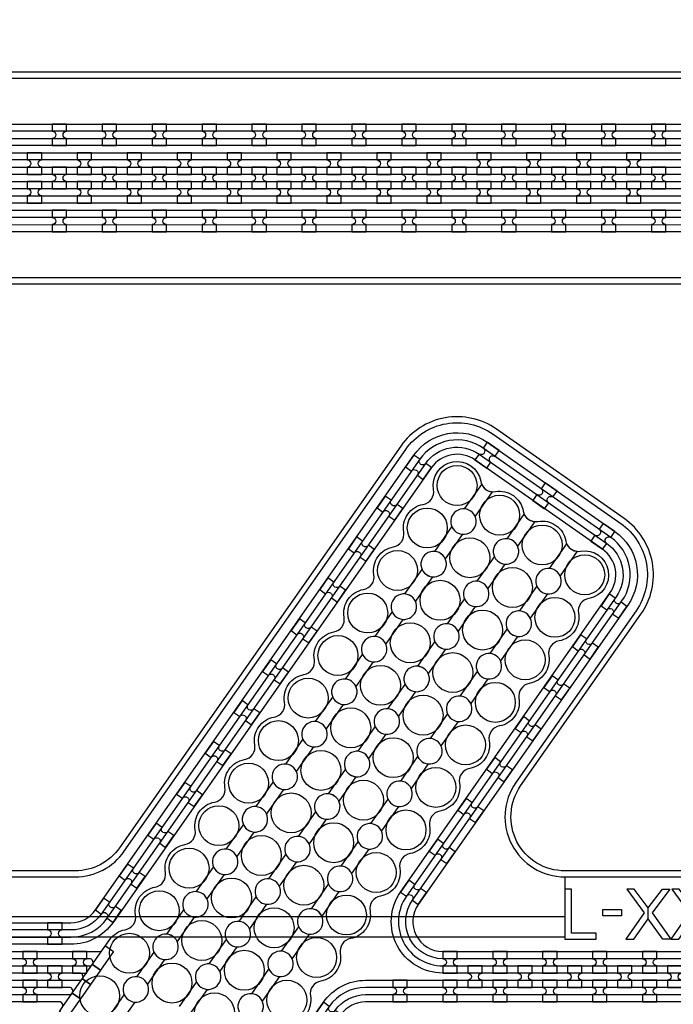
# Model space of a CAD drawing. Extents: x -63500 to 63500, y -63500 to 63500.
# Tile 10 of 256: x -37387 to -34115, y -5268 to -338. Entities that reach past the tile are written whole.
import ezdxf

# ---------------------------------------------------------------- set-up
doc = ezdxf.new("R2010")
doc.units = 13
doc.header["$MEASUREMENT"] = 0
for name, color, linetype in [('1_Metal', 2, 'Continuous'), ('2_Electrodes', 5, 'Continuous'), ('3_Outline', 4, 'Continuous')]:
    doc.layers.add(name, color=color, linetype=linetype)

msp = doc.modelspace()

# ---------------------------------------------------------------- linework, layer by layer
for p, q in [((-34658, -4630), (-34658, -4830)), ((-34658, -4830), (-42208.6, -4830)), ((-34658, -4830), (-34658, -4930)), ((-42679.6, -4930), (-34658, -4930))]:
    msp.add_line(p, q)
for points in [[(-34347.6, -4692), (-34260.3, -4811), (-34352.9, -4942), (-34313.3, -4942), (-34240.2, -4839.6), (-34240.2, -4786), (-34310.9, -4692), (-34347.6, -4692)], [(-34132.9, -4692), (-34220.1, -4811), (-34127.5, -4942), (-34167.2, -4942), (-34240.2, -4839.6), (-34240.2, -4786), (-34169.5, -4692), (-34132.9, -4692)], [(-34122.2, -4692), (-34035, -4811), (-34127.5, -4942), (-34087.9, -4942), (-34014.9, -4839.6), (-34014.9, -4786), (-34085.6, -4692), (-34122.2, -4692)]]:
    msp.add_lwpolyline(points, close=True)
for radius in [50000, 47500, 45000]:
    msp.add_circle((0, 0), radius)
at = {"layer": '1_Metal'}
for points in [[(-50000, 0, 1), (50000, 0), (51000, 0, -1), (-51000, 0)], [(-37152.4, -860), (-37224.4, -860), (-37224.4, -896, -0.414214), (-37206.4, -914), (-37206.4, -914, -0.414214), (-37224.4, -932), (-37224.4, -968), (-37152.4, -968), (-37152.4, -932, -0.414214), (-37170.4, -914), (-37170.4, -914, -0.414214), (-37152.4, -896)], [(-36902.4, -860), (-36974.4, -860), (-36974.4, -896, -0.414214), (-36956.4, -914), (-36956.4, -914, -0.414214), (-36974.4, -932), (-36974.4, -968), (-36902.4, -968), (-36902.4, -932, -0.414214), (-36920.4, -914), (-36920.4, -914, -0.414214), (-36902.4, -896)], [(-36652.4, -860), (-36724.4, -860), (-36724.4, -896, -0.414214), (-36706.4, -914), (-36706.4, -914, -0.414214), (-36724.4, -932), (-36724.4, -968), (-36652.4, -968), (-36652.4, -932, -0.414214), (-36670.4, -914), (-36670.4, -914, -0.414214), (-36652.4, -896)], [(-36402.4, -860), (-36474.4, -860), (-36474.4, -896, -0.414214), (-36456.4, -914), (-36456.4, -914, -0.414214), (-36474.4, -932), (-36474.4, -968), (-36402.4, -968), (-36402.4, -932, -0.414214), (-36420.4, -914), (-36420.4, -914, -0.414214), (-36402.4, -896)], [(-36152.4, -860), (-36224.4, -860), (-36224.4, -896, -0.414214), (-36206.4, -914), (-36206.4, -914, -0.414214), (-36224.4, -932), (-36224.4, -968), (-36152.4, -968), (-36152.4, -932, -0.414214), (-36170.4, -914), (-36170.4, -914, -0.414214), (-36152.4, -896)], [(-35902.4, -860), (-35974.4, -860), (-35974.4, -896, -0.414214), (-35956.4, -914), (-35956.4, -914, -0.414214), (-35974.4, -932), (-35974.4, -968), (-35902.4, -968), (-35902.4, -932, -0.414214), (-35920.4, -914), (-35920.4, -914, -0.414214), (-35902.4, -896)], [(-35652.4, -860), (-35724.4, -860), (-35724.4, -896, -0.414214), (-35706.4, -914), (-35706.4, -914, -0.414214), (-35724.4, -932), (-35724.4, -968), (-35652.4, -968), (-35652.4, -932, -0.414214), (-35670.4, -914), (-35670.4, -914, -0.414214), (-35652.4, -896)], [(-35402.4, -860), (-35474.4, -860), (-35474.4, -896, -0.414214), (-35456.4, -914), (-35456.4, -914, -0.414214), (-35474.4, -932), (-35474.4, -968), (-35402.4, -968), (-35402.4, -932, -0.414214), (-35420.4, -914), (-35420.4, -914, -0.414214), (-35402.4, -896)], [(-35152.4, -860), (-35224.4, -860), (-35224.4, -896, -0.414214), (-35206.4, -914), (-35206.4, -914, -0.414214), (-35224.4, -932), (-35224.4, -968), (-35152.4, -968), (-35152.4, -932, -0.414214), (-35170.4, -914), (-35170.4, -914, -0.414214), (-35152.4, -896)], [(-34902.4, -860), (-34974.4, -860), (-34974.4, -896, -0.414214), (-34956.4, -914), (-34956.4, -914, -0.414214), (-34974.4, -932), (-34974.4, -968), (-34902.4, -968), (-34902.4, -932, -0.414214), (-34920.4, -914), (-34920.4, -914, -0.414214), (-34902.4, -896)], [(-34652.4, -860), (-34724.4, -860), (-34724.4, -896, -0.414214), (-34706.4, -914), (-34706.4, -914, -0.414214), (-34724.4, -932), (-34724.4, -968), (-34652.4, -968), (-34652.4, -932, -0.414214), (-34670.4, -914), (-34670.4, -914, -0.414214), (-34652.4, -896)], [(-34402.4, -860), (-34474.4, -860), (-34474.4, -896, -0.414214), (-34456.4, -914), (-34456.4, -914, -0.414214), (-34474.4, -932), (-34474.4, -968), (-34402.4, -968), (-34402.4, -932, -0.414214), (-34420.4, -914), (-34420.4, -914, -0.414214), (-34402.4, -896)], [(-34152.4, -860), (-34224.4, -860), (-34224.4, -896, -0.414214), (-34206.4, -914), (-34206.4, -914, -0.414214), (-34224.4, -932), (-34224.4, -968), (-34152.4, -968), (-34152.4, -932, -0.414214), (-34170.4, -914), (-34170.4, -914, -0.414214), (-34152.4, -896)], [(-7776, -1040), (-8177.9, -1040), (-38372.4, -1040, 0.414214), (-40212.4, -2880), (-40212.4, -3380, 0.414214), (-38372.4, -5220), (-37139.4, -5220, 0.244698), (-37124.7, -5212.3), (-37083.3, -5241.2), (-37147.9, -5333.5), (-37188.9, -5304.8), (-37174.5, -5284.3, 0.606815), (-37189.3, -5256), (-38372.5, -5256, -0.414214), (-40248.5, -3380), (-40248.5, -2880, -0.414214), (-38372.5, -1004), (-8177.9, -1004), (-7776, -1004)], [(-37349.4, -1112), (-37277.4, -1112), (-37277.4, -1076, -0.414214), (-37295.4, -1058), (-37295.4, -1058, -0.414214), (-37277.4, -1040), (-37277.4, -1004), (-37349.4, -1004), (-37349.4, -1040, -0.414214), (-37331.4, -1058), (-37331.4, -1058, -0.414214), (-37349.4, -1076), (-37349.4, -1112)], [(-37099.4, -1112), (-37027.4, -1112), (-37027.4, -1076, -0.414214), (-37045.4, -1058), (-37045.4, -1058, -0.414214), (-37027.4, -1040), (-37027.4, -1004), (-37099.4, -1004), (-37099.4, -1040, -0.414214), (-37081.4, -1058), (-37081.4, -1058, -0.414214), (-37099.4, -1076), (-37099.4, -1112)], [(-36849.4, -1112), (-36777.4, -1112), (-36777.4, -1076, -0.414214), (-36795.4, -1058), (-36795.4, -1058, -0.414214), (-36777.4, -1040), (-36777.4, -1004), (-36849.4, -1004), (-36849.4, -1040, -0.414214), (-36831.4, -1058), (-36831.4, -1058, -0.414214), (-36849.4, -1076), (-36849.4, -1112)], [(-36599.4, -1112), (-36527.4, -1112), (-36527.4, -1076, -0.414214), (-36545.4, -1058), (-36545.4, -1058, -0.414214), (-36527.4, -1040), (-36527.4, -1004), (-36599.4, -1004), (-36599.4, -1040, -0.414214), (-36581.4, -1058), (-36581.4, -1058, -0.414214), (-36599.4, -1076), (-36599.4, -1112)], [(-36349.4, -1112), (-36277.4, -1112), (-36277.4, -1076, -0.414214), (-36295.4, -1058), (-36295.4, -1058, -0.414214), (-36277.4, -1040), (-36277.4, -1004), (-36349.4, -1004), (-36349.4, -1040, -0.414214), (-36331.4, -1058), (-36331.4, -1058, -0.414214), (-36349.4, -1076), (-36349.4, -1112)], [(-36099.4, -1112), (-36027.4, -1112), (-36027.4, -1076, -0.414214), (-36045.4, -1058), (-36045.4, -1058, -0.414214), (-36027.4, -1040), (-36027.4, -1004), (-36099.4, -1004), (-36099.4, -1040, -0.414214), (-36081.4, -1058), (-36081.4, -1058, -0.414214), (-36099.4, -1076), (-36099.4, -1112)], [(-35849.4, -1112), (-35777.4, -1112), (-35777.4, -1076, -0.414214), (-35795.4, -1058), (-35795.4, -1058, -0.414214), (-35777.4, -1040), (-35777.4, -1004), (-35849.4, -1004), (-35849.4, -1040, -0.414214), (-35831.4, -1058), (-35831.4, -1058, -0.414214), (-35849.4, -1076), (-35849.4, -1112)], [(-35599.4, -1112), (-35527.4, -1112), (-35527.4, -1076, -0.414214), (-35545.4, -1058), (-35545.4, -1058, -0.414214), (-35527.4, -1040), (-35527.4, -1004), (-35599.4, -1004), (-35599.4, -1040, -0.414214), (-35581.4, -1058), (-35581.4, -1058, -0.414214), (-35599.4, -1076), (-35599.4, -1112)], [(-35349.4, -1112), (-35277.4, -1112), (-35277.4, -1076, -0.414214), (-35295.4, -1058), (-35295.4, -1058, -0.414214), (-35277.4, -1040), (-35277.4, -1004), (-35349.4, -1004), (-35349.4, -1040, -0.414214), (-35331.4, -1058), (-35331.4, -1058, -0.414214), (-35349.4, -1076), (-35349.4, -1112)], [(-35099.4, -1112), (-35027.4, -1112), (-35027.4, -1076, -0.414214), (-35045.4, -1058), (-35045.4, -1058, -0.414214), (-35027.4, -1040), (-35027.4, -1004), (-35099.4, -1004), (-35099.4, -1040, -0.414214), (-35081.4, -1058), (-35081.4, -1058, -0.414214), (-35099.4, -1076), (-35099.4, -1112)], [(-34849.4, -1112), (-34777.4, -1112), (-34777.4, -1076, -0.414214), (-34795.4, -1058), (-34795.4, -1058, -0.414214), (-34777.4, -1040), (-34777.4, -1004), (-34849.4, -1004), (-34849.4, -1040, -0.414214), (-34831.4, -1058), (-34831.4, -1058, -0.414214), (-34849.4, -1076), (-34849.4, -1112)], [(-34599.4, -1112), (-34527.4, -1112), (-34527.4, -1076, -0.414214), (-34545.4, -1058), (-34545.4, -1058, -0.414214), (-34527.4, -1040), (-34527.4, -1004), (-34599.4, -1004), (-34599.4, -1040, -0.414214), (-34581.4, -1058), (-34581.4, -1058, -0.414214), (-34599.4, -1076), (-34599.4, -1112)], [(-34349.4, -1112), (-34277.4, -1112), (-34277.4, -1076, -0.414214), (-34295.4, -1058), (-34295.4, -1058, -0.414214), (-34277.4, -1040), (-34277.4, -1004), (-34349.4, -1004), (-34349.4, -1040, -0.414214), (-34331.4, -1058), (-34331.4, -1058, -0.414214), (-34349.4, -1076), (-34349.4, -1112)], [(-7776, -1112), (-8177.9, -1112), (-38372.4, -1112, 0.414214), (-40140.4, -2880), (-40140.4, -3380, 0.414214), (-38372.4, -5148), (-37088.3, -5148, 0.244698), (-37073.6, -5140.3), (-37032.7, -5168.9), (-37083.3, -5241.2), (-37124.7, -5212.3, 0.606815), (-37139.4, -5184), (-38372.4, -5184, -0.414214), (-40176.4, -3380), (-40176.4, -2880, -0.414214), (-38372.4, -1076), (-8177.9, -1076), (-7776, -1076)], [(-37224.4, -1184), (-37152.4, -1184), (-37152.4, -1148, -0.414214), (-37170.4, -1130), (-37170.4, -1130, -0.414214), (-37152.4, -1112), (-37152.4, -1076), (-37224.4, -1076), (-37224.4, -1112, -0.414214), (-37206.4, -1130), (-37206.4, -1130, -0.414214), (-37224.4, -1148), (-37224.4, -1184)], [(-36974.4, -1184), (-36902.4, -1184), (-36902.4, -1148, -0.414214), (-36920.4, -1130), (-36920.4, -1130, -0.414214), (-36902.4, -1112), (-36902.4, -1076), (-36974.4, -1076), (-36974.4, -1112, -0.414214), (-36956.4, -1130), (-36956.4, -1130, -0.414214), (-36974.4, -1148), (-36974.4, -1184)], [(-36724.4, -1184), (-36652.4, -1184), (-36652.4, -1148, -0.414214), (-36670.4, -1130), (-36670.4, -1130, -0.414214), (-36652.4, -1112), (-36652.4, -1076), (-36724.4, -1076), (-36724.4, -1112, -0.414214), (-36706.4, -1130), (-36706.4, -1130, -0.414214), (-36724.4, -1148), (-36724.4, -1184)], [(-36474.4, -1184), (-36402.4, -1184), (-36402.4, -1148, -0.414214), (-36420.4, -1130), (-36420.4, -1130, -0.414214), (-36402.4, -1112), (-36402.4, -1076), (-36474.4, -1076), (-36474.4, -1112, -0.414214), (-36456.4, -1130), (-36456.4, -1130, -0.414214), (-36474.4, -1148), (-36474.4, -1184)], [(-36224.4, -1184), (-36152.4, -1184), (-36152.4, -1148, -0.414214), (-36170.4, -1130), (-36170.4, -1130, -0.414214), (-36152.4, -1112), (-36152.4, -1076), (-36224.4, -1076), (-36224.4, -1112, -0.414214), (-36206.4, -1130), (-36206.4, -1130, -0.414214), (-36224.4, -1148), (-36224.4, -1184)], [(-35974.4, -1184), (-35902.4, -1184), (-35902.4, -1148, -0.414214), (-35920.4, -1130), (-35920.4, -1130, -0.414214), (-35902.4, -1112), (-35902.4, -1076), (-35974.4, -1076), (-35974.4, -1112, -0.414214), (-35956.4, -1130), (-35956.4, -1130, -0.414214), (-35974.4, -1148), (-35974.4, -1184)], [(-35724.4, -1184), (-35652.4, -1184), (-35652.4, -1148, -0.414214), (-35670.4, -1130), (-35670.4, -1130, -0.414214), (-35652.4, -1112), (-35652.4, -1076), (-35724.4, -1076), (-35724.4, -1112, -0.414214), (-35706.4, -1130), (-35706.4, -1130, -0.414214), (-35724.4, -1148), (-35724.4, -1184)], [(-35474.4, -1184), (-35402.4, -1184), (-35402.4, -1148, -0.414214), (-35420.4, -1130), (-35420.4, -1130, -0.414214), (-35402.4, -1112), (-35402.4, -1076), (-35474.4, -1076), (-35474.4, -1112, -0.414214), (-35456.4, -1130), (-35456.4, -1130, -0.414214), (-35474.4, -1148), (-35474.4, -1184)], [(-35224.4, -1184), (-35152.4, -1184), (-35152.4, -1148, -0.414214), (-35170.4, -1130), (-35170.4, -1130, -0.414214), (-35152.4, -1112), (-35152.4, -1076), (-35224.4, -1076), (-35224.4, -1112, -0.414214), (-35206.4, -1130), (-35206.4, -1130, -0.414214), (-35224.4, -1148), (-35224.4, -1184)], [(-34974.4, -1184), (-34902.4, -1184), (-34902.4, -1148, -0.414214), (-34920.4, -1130), (-34920.4, -1130, -0.414214), (-34902.4, -1112), (-34902.4, -1076), (-34974.4, -1076), (-34974.4, -1112, -0.414214), (-34956.4, -1130), (-34956.4, -1130, -0.414214), (-34974.4, -1148), (-34974.4, -1184)], [(-34724.4, -1184), (-34652.4, -1184), (-34652.4, -1148, -0.414214), (-34670.4, -1130), (-34670.4, -1130, -0.414214), (-34652.4, -1112), (-34652.4, -1076), (-34724.4, -1076), (-34724.4, -1112, -0.414214), (-34706.4, -1130), (-34706.4, -1130, -0.414214), (-34724.4, -1148), (-34724.4, -1184)], [(-34474.4, -1184), (-34402.4, -1184), (-34402.4, -1148, -0.414214), (-34420.4, -1130), (-34420.4, -1130, -0.414214), (-34402.4, -1112), (-34402.4, -1076), (-34474.4, -1076), (-34474.4, -1112, -0.414214), (-34456.4, -1130), (-34456.4, -1130, -0.414214), (-34474.4, -1148), (-34474.4, -1184)], [(-34224.4, -1184), (-34152.4, -1184), (-34152.4, -1148, -0.414214), (-34170.4, -1130), (-34170.4, -1130, -0.414214), (-34152.4, -1112), (-34152.4, -1076), (-34224.4, -1076), (-34224.4, -1112, -0.414214), (-34206.4, -1130), (-34206.4, -1130, -0.414214), (-34224.4, -1148), (-34224.4, -1184)], [(-7776, -1184), (-8177.9, -1184), (-38372.4, -1184, 0.414214), (-40068.4, -2880), (-40068.4, -3380, 0.414214), (-38372.4, -5076), (-37038.1, -5076, 0.244698), (-37023.3, -5068.3), (-36982.3, -5097), (-37032.7, -5168.9), (-37073.6, -5140.3, 0.606815), (-37088.3, -5112), (-38372.4, -5112, -0.414214), (-40104.4, -3380), (-40104.4, -2880, -0.414214), (-38372.4, -1148), (-8177.9, -1148), (-7776, -1148)], [(-37349.4, -1148), (-37349.4, -1184, -0.414214), (-37331.4, -1202), (-37331.4, -1202, -0.414214), (-37349.4, -1220), (-37349.4, -1256), (-37277.4, -1256), (-37277.4, -1220, -0.414214), (-37295.4, -1202), (-37295.4, -1202, -0.414214), (-37277.4, -1184), (-37277.4, -1148)], [(-37099.4, -1148), (-37099.4, -1184, -0.414214), (-37081.4, -1202), (-37081.4, -1202, -0.414214), (-37099.4, -1220), (-37099.4, -1256), (-37027.4, -1256), (-37027.4, -1220, -0.414214), (-37045.4, -1202), (-37045.4, -1202, -0.414214), (-37027.4, -1184), (-37027.4, -1148)], [(-36849.4, -1148), (-36849.4, -1184, -0.414214), (-36831.4, -1202), (-36831.4, -1202, -0.414214), (-36849.4, -1220), (-36849.4, -1256), (-36777.4, -1256), (-36777.4, -1220, -0.414214), (-36795.4, -1202), (-36795.4, -1202, -0.414214), (-36777.4, -1184), (-36777.4, -1148)], [(-36599.4, -1148), (-36599.4, -1184, -0.414214), (-36581.4, -1202), (-36581.4, -1202, -0.414214), (-36599.4, -1220), (-36599.4, -1256), (-36527.4, -1256), (-36527.4, -1220, -0.414214), (-36545.4, -1202), (-36545.4, -1202, -0.414214), (-36527.4, -1184), (-36527.4, -1148)], [(-36349.4, -1148), (-36349.4, -1184, -0.414214), (-36331.4, -1202), (-36331.4, -1202, -0.414214), (-36349.4, -1220), (-36349.4, -1256), (-36277.4, -1256), (-36277.4, -1220, -0.414214), (-36295.4, -1202), (-36295.4, -1202, -0.414214), (-36277.4, -1184), (-36277.4, -1148)], [(-36099.4, -1148), (-36099.4, -1184, -0.414214), (-36081.4, -1202), (-36081.4, -1202, -0.414214), (-36099.4, -1220), (-36099.4, -1256), (-36027.4, -1256), (-36027.4, -1220, -0.414214), (-36045.4, -1202), (-36045.4, -1202, -0.414214), (-36027.4, -1184), (-36027.4, -1148)], [(-35849.4, -1148), (-35849.4, -1184, -0.414214), (-35831.4, -1202), (-35831.4, -1202, -0.414214), (-35849.4, -1220), (-35849.4, -1256), (-35777.4, -1256), (-35777.4, -1220, -0.414214), (-35795.4, -1202), (-35795.4, -1202, -0.414214), (-35777.4, -1184), (-35777.4, -1148)], [(-35599.4, -1148), (-35599.4, -1184, -0.414214), (-35581.4, -1202), (-35581.4, -1202, -0.414214), (-35599.4, -1220), (-35599.4, -1256), (-35527.4, -1256), (-35527.4, -1220, -0.414214), (-35545.4, -1202), (-35545.4, -1202, -0.414214), (-35527.4, -1184), (-35527.4, -1148)], [(-35349.4, -1148), (-35349.4, -1184, -0.414214), (-35331.4, -1202), (-35331.4, -1202, -0.414214), (-35349.4, -1220), (-35349.4, -1256), (-35277.4, -1256), (-35277.4, -1220, -0.414214), (-35295.4, -1202), (-35295.4, -1202, -0.414214), (-35277.4, -1184), (-35277.4, -1148)], [(-35099.4, -1148), (-35099.4, -1184, -0.414214), (-35081.4, -1202), (-35081.4, -1202, -0.414214), (-35099.4, -1220), (-35099.4, -1256), (-35027.4, -1256), (-35027.4, -1220, -0.414214), (-35045.4, -1202), (-35045.4, -1202, -0.414214), (-35027.4, -1184), (-35027.4, -1148)], [(-34849.4, -1148), (-34849.4, -1184, -0.414214), (-34831.4, -1202), (-34831.4, -1202, -0.414214), (-34849.4, -1220), (-34849.4, -1256), (-34777.4, -1256), (-34777.4, -1220, -0.414214), (-34795.4, -1202), (-34795.4, -1202, -0.414214), (-34777.4, -1184), (-34777.4, -1148)], [(-34599.4, -1148), (-34599.4, -1184, -0.414214), (-34581.4, -1202), (-34581.4, -1202, -0.414214), (-34599.4, -1220), (-34599.4, -1256), (-34527.4, -1256), (-34527.4, -1220, -0.414214), (-34545.4, -1202), (-34545.4, -1202, -0.414214), (-34527.4, -1184), (-34527.4, -1148)], [(-34349.4, -1148), (-34349.4, -1184, -0.414214), (-34331.4, -1202), (-34331.4, -1202, -0.414214), (-34349.4, -1220), (-34349.4, -1256), (-34277.4, -1256), (-34277.4, -1220, -0.414214), (-34295.4, -1202), (-34295.4, -1202, -0.414214), (-34277.4, -1184), (-34277.4, -1148)], [(-7776, -1256), (-8177.9, -1256), (-8177.9, -1256), (-38372.5, -1256, 0.414214), (-39996.5, -2880), (-39996.5, -3380, 0.414214), (-38372.5, -5004), (-36987.6, -5004, 0.244698), (-36972.9, -4996.3), (-36958.5, -4975.8), (-36917.6, -5004.5), (-36982.3, -5097), (-37023.3, -5068.3, 0.606815), (-37038.1, -5040), (-38372.4, -5040, -0.414214), (-40032.4, -3380), (-40032.4, -2880, -0.414214), (-38372.4, -1220), (-8177.9, -1220), (-7776, -1220)], [(-37152.5, -1292), (-37224.5, -1292), (-37224.5, -1328, -0.414214), (-37206.5, -1346), (-37206.5, -1346, -0.414214), (-37224.5, -1364), (-37224.5, -1400), (-37152.5, -1400), (-37152.5, -1364, -0.414214), (-37170.5, -1346), (-37170.5, -1346, -0.414214), (-37152.5, -1328)], [(-36902.5, -1292), (-36974.5, -1292), (-36974.5, -1328, -0.414214), (-36956.5, -1346), (-36956.5, -1346, -0.414214), (-36974.5, -1364), (-36974.5, -1400), (-36902.5, -1400), (-36902.5, -1364, -0.414214), (-36920.5, -1346), (-36920.5, -1346, -0.414214), (-36902.5, -1328)], [(-36652.5, -1292), (-36724.5, -1292), (-36724.5, -1328, -0.414214), (-36706.5, -1346), (-36706.5, -1346, -0.414214), (-36724.5, -1364), (-36724.5, -1400), (-36652.5, -1400), (-36652.5, -1364, -0.414214), (-36670.5, -1346), (-36670.5, -1346, -0.414214), (-36652.5, -1328)], [(-36402.5, -1292), (-36474.5, -1292), (-36474.5, -1328, -0.414214), (-36456.5, -1346), (-36456.5, -1346, -0.414214), (-36474.5, -1364), (-36474.5, -1400), (-36402.5, -1400), (-36402.5, -1364, -0.414214), (-36420.5, -1346), (-36420.5, -1346, -0.414214), (-36402.5, -1328)], [(-36152.5, -1292), (-36224.5, -1292), (-36224.5, -1328, -0.414214), (-36206.5, -1346), (-36206.5, -1346, -0.414214), (-36224.5, -1364), (-36224.5, -1400), (-36152.5, -1400), (-36152.5, -1364, -0.414214), (-36170.5, -1346), (-36170.5, -1346, -0.414214), (-36152.5, -1328)], [(-35902.5, -1292), (-35974.5, -1292), (-35974.5, -1328, -0.414214), (-35956.5, -1346), (-35956.5, -1346, -0.414214), (-35974.5, -1364), (-35974.5, -1400), (-35902.5, -1400), (-35902.5, -1364, -0.414214), (-35920.5, -1346), (-35920.5, -1346, -0.414214), (-35902.5, -1328)], [(-35652.5, -1292), (-35724.5, -1292), (-35724.5, -1328, -0.414214), (-35706.5, -1346), (-35706.5, -1346, -0.414214), (-35724.5, -1364), (-35724.5, -1400), (-35652.5, -1400), (-35652.5, -1364, -0.414214), (-35670.5, -1346), (-35670.5, -1346, -0.414214), (-35652.5, -1328)], [(-35402.5, -1292), (-35474.5, -1292), (-35474.5, -1328, -0.414214), (-35456.5, -1346), (-35456.5, -1346, -0.414214), (-35474.5, -1364), (-35474.5, -1400), (-35402.5, -1400), (-35402.5, -1364, -0.414214), (-35420.5, -1346), (-35420.5, -1346, -0.414214), (-35402.5, -1328)], [(-35152.5, -1292), (-35224.5, -1292), (-35224.5, -1328, -0.414214), (-35206.5, -1346), (-35206.5, -1346, -0.414214), (-35224.5, -1364), (-35224.5, -1400), (-35152.5, -1400), (-35152.5, -1364, -0.414214), (-35170.5, -1346), (-35170.5, -1346, -0.414214), (-35152.5, -1328)], [(-34902.5, -1292), (-34974.5, -1292), (-34974.5, -1328, -0.414214), (-34956.5, -1346), (-34956.5, -1346, -0.414214), (-34974.5, -1364), (-34974.5, -1400), (-34902.5, -1400), (-34902.5, -1364, -0.414214), (-34920.5, -1346), (-34920.5, -1346, -0.414214), (-34902.5, -1328)], [(-34652.5, -1292), (-34724.5, -1292), (-34724.5, -1328, -0.414214), (-34706.5, -1346), (-34706.5, -1346, -0.414214), (-34724.5, -1364), (-34724.5, -1400), (-34652.5, -1400), (-34652.5, -1364, -0.414214), (-34670.5, -1346), (-34670.5, -1346, -0.414214), (-34652.5, -1328)], [(-34402.5, -1292), (-34474.5, -1292), (-34474.5, -1328, -0.414214), (-34456.5, -1346), (-34456.5, -1346, -0.414214), (-34474.5, -1364), (-34474.5, -1400), (-34402.5, -1400), (-34402.5, -1364, -0.414214), (-34420.5, -1346), (-34420.5, -1346, -0.414214), (-34402.5, -1328)], [(-34152.5, -1292), (-34224.5, -1292), (-34224.5, -1328, -0.414214), (-34206.5, -1346), (-34206.5, -1346, -0.414214), (-34224.5, -1364), (-34224.5, -1400), (-34152.5, -1400), (-34152.5, -1364, -0.414214), (-34170.5, -1346), (-34170.5, -1346, -0.414214), (-34152.5, -1328)], [(-34987.1, -2495), (-35046.1, -2453.7), (-35066.7, -2483.2, -0.414214), (-35062.3, -2508.3), (-35062.3, -2508.3, -0.414214), (-35087.4, -2512.7), (-35108, -2542.2), (-35049, -2583.5), (-35028.4, -2554, -0.414214), (-35032.8, -2528.9), (-35032.8, -2528.9, -0.414214), (-35007.7, -2524.5)], [(-35413.7, -2518.6), (-35455, -2577.5), (-35425.5, -2598.2, -0.414214), (-35400.5, -2593.8), (-35400.5, -2593.8, -0.414214), (-35396.1, -2618.8), (-35366.6, -2639.5), (-35325.3, -2580.5), (-35354.8, -2559.9, -0.414214), (-35379.8, -2564.3), (-35379.8, -2564.3, -0.414214), (-35384.2, -2539.2)], [(-34697.1, -2698.1), (-34756.1, -2656.8), (-34776.7, -2686.3, -0.414214), (-34772.3, -2711.3), (-34772.3, -2711.3, -0.414214), (-34797.4, -2715.8), (-34818, -2745.2), (-34759, -2786.5), (-34738.4, -2757.1, -0.414214), (-34742.8, -2732), (-34742.8, -2732, -0.414214), (-34717.7, -2727.6)], [(-35557.1, -2723.4), (-35598.4, -2782.3), (-35568.9, -2803, -0.414214), (-35543.9, -2798.6), (-35543.9, -2798.6, -0.414214), (-35539.4, -2823.6), (-35510, -2844.3), (-35468.7, -2785.3), (-35498.1, -2764.7, -0.414214), (-35523.2, -2769.1), (-35523.2, -2769.1, -0.414214), (-35527.6, -2744)], [(-34407.1, -2901.1), (-34466.1, -2859.8), (-34486.7, -2889.3, -0.414214), (-34482.3, -2914.4), (-34482.3, -2914.4, -0.414214), (-34507.4, -2918.8), (-34528, -2948.3), (-34469.1, -2989.6), (-34448.4, -2960.1, -0.414214), (-34452.8, -2935), (-34452.8, -2935, -0.414214), (-34427.8, -2930.6)], [(-35700.5, -2928.1), (-35741.8, -2987.1), (-35712.3, -3007.8, -0.414214), (-35687.3, -3003.3), (-35687.3, -3003.3, -0.414214), (-35682.8, -3028.4), (-35653.4, -3049.1), (-35612.1, -2990.1), (-35641.5, -2969.4, -0.414214), (-35666.6, -2973.9), (-35666.6, -2973.9, -0.414214), (-35671, -2948.8)], [(-35843.9, -3132.9), (-35885.2, -3191.9), (-35855.7, -3212.6, -0.414214), (-35830.7, -3208.1), (-35830.7, -3208.1, -0.414214), (-35826.2, -3233.2), (-35796.7, -3253.9), (-35755.4, -3194.9), (-35784.9, -3174.2, -0.414214), (-35810, -3178.6), (-35810, -3178.6, -0.414214), (-35814.4, -3153.6)], [(-34435.4, -3213.5), (-34476.7, -3272.5), (-34447.2, -3293.1, -0.414214), (-34422.1, -3288.7), (-34422.1, -3288.7, -0.414214), (-34417.7, -3313.8), (-34388.2, -3334.4), (-34346.9, -3275.4), (-34376.4, -3254.8, -0.414214), (-34401.5, -3259.2), (-34401.5, -3259.2, -0.414214), (-34405.9, -3234.1)], [(-35987.3, -3337.7), (-36028.6, -3396.7), (-35999.1, -3417.3, -0.414214), (-35974, -3412.9), (-35974, -3412.9, -0.414214), (-35969.6, -3438), (-35940.1, -3458.6), (-35898.8, -3399.7), (-35928.3, -3379, -0.414214), (-35953.4, -3383.4), (-35953.4, -3383.4, -0.414214), (-35957.8, -3358.4)], [(-34578.8, -3418.3), (-34620.1, -3477.3), (-34590.6, -3497.9, -0.414214), (-34565.5, -3493.5), (-34565.5, -3493.5, -0.414214), (-34561.1, -3518.6), (-34531.6, -3539.2), (-34490.3, -3480.2), (-34519.8, -3459.6, -0.414214), (-34544.9, -3464), (-34544.9, -3464, -0.414214), (-34549.3, -3438.9)], [(-36130.7, -3542.5), (-36172, -3601.5), (-36142.5, -3622.1, -0.414214), (-36117.4, -3617.7), (-36117.4, -3617.7, -0.414214), (-36113, -3642.8), (-36083.5, -3663.4), (-36042.2, -3604.5), (-36071.7, -3583.8, -0.414214), (-36096.8, -3588.2), (-36096.8, -3588.2, -0.414214), (-36101.2, -3563.2)], [(-34722.2, -3623.1), (-34763.5, -3682), (-34734, -3702.7, -0.414214), (-34708.9, -3698.3), (-34708.9, -3698.3, -0.414214), (-34704.5, -3723.3), (-34675, -3744), (-34633.7, -3685), (-34663.2, -3664.4, -0.414214), (-34688.3, -3668.8), (-34688.3, -3668.8, -0.414214), (-34692.7, -3643.7)], [(-36274.1, -3747.3), (-36315.4, -3806.3), (-36285.9, -3826.9, -0.414214), (-36260.8, -3822.5), (-36260.8, -3822.5, -0.414214), (-36256.4, -3847.6), (-36226.9, -3868.2), (-36185.6, -3809.2), (-36215.1, -3788.6, -0.414214), (-36240.2, -3793), (-36240.2, -3793, -0.414214), (-36244.6, -3767.9)], [(-34865.6, -3827.9), (-34906.9, -3886.8), (-34877.4, -3907.5, -0.414214), (-34852.3, -3903.1), (-34852.3, -3903.1, -0.414214), (-34847.9, -3928.1), (-34818.4, -3948.8), (-34777.1, -3889.8), (-34806.6, -3869.2, -0.414214), (-34831.7, -3873.6), (-34831.7, -3873.6, -0.414214), (-34836.1, -3848.5)], [(-36417.5, -3952.1), (-36458.8, -4011.1), (-36429.3, -4031.7, -0.414214), (-36404.2, -4027.3), (-36404.2, -4027.3, -0.414214), (-36399.8, -4052.4), (-36370.3, -4073), (-36329, -4014), (-36358.5, -3993.4, -0.414214), (-36383.6, -3997.8), (-36383.6, -3997.8, -0.414214), (-36388, -3972.7)], [(-35009, -4032.6), (-35050.3, -4091.6), (-35020.8, -4112.3, -0.414214), (-34995.7, -4107.9), (-34995.7, -4107.9, -0.414214), (-34991.3, -4132.9), (-34961.8, -4153.6), (-34920.5, -4094.6), (-34950, -4073.9, -0.414214), (-34975.1, -4078.4), (-34975.1, -4078.4, -0.414214), (-34979.5, -4053.3)], [(-36560.9, -4156.9), (-36602.2, -4215.8), (-36572.7, -4236.5, -0.414214), (-36547.6, -4232.1), (-36547.6, -4232.1, -0.414214), (-36543.2, -4257.1), (-36513.7, -4277.8), (-36472.4, -4218.8), (-36501.9, -4198.2, -0.414214), (-36527, -4202.6), (-36527, -4202.6, -0.414214), (-36531.4, -4177.5)], [(-35152.4, -4237.4), (-35193.7, -4296.4), (-35164.2, -4317.1, -0.414214), (-35139.1, -4312.6), (-35139.1, -4312.6, -0.414214), (-35134.7, -4337.7), (-35105.2, -4358.4), (-35063.9, -4299.4), (-35093.4, -4278.7, -0.414214), (-35118.5, -4283.2), (-35118.5, -4283.2, -0.414214), (-35122.9, -4258.1)], [(-36704.3, -4361.7), (-36745.6, -4420.6), (-36716.1, -4441.3, -0.414214), (-36691, -4436.9), (-36691, -4436.9, -0.414214), (-36686.6, -4461.9), (-36657.1, -4482.6), (-36615.8, -4423.6), (-36645.3, -4403, -0.414214), (-36670.4, -4407.4), (-36670.4, -4407.4, -0.414214), (-36674.8, -4382.3)], [(-35295.8, -4442.2), (-35337.1, -4501.2), (-35307.6, -4521.8, -0.414214), (-35282.5, -4517.4), (-35282.5, -4517.4, -0.414214), (-35278.1, -4542.5), (-35248.6, -4563.1), (-35207.3, -4504.2), (-35236.8, -4483.5, -0.414214), (-35261.9, -4487.9), (-35261.9, -4487.9, -0.414214), (-35266.3, -4462.9)], [(-36847.7, -4566.4), (-36889, -4625.4), (-36859.5, -4646.1, -0.414214), (-36834.4, -4641.7), (-36834.4, -4641.7, -0.414214), (-36830, -4666.7), (-36800.5, -4687.4), (-36759.2, -4628.4), (-36788.7, -4607.7, -0.414214), (-36813.8, -4612.2), (-36813.8, -4612.2, -0.414214), (-36818.2, -4587.1)], [(-35439.2, -4647), (-35480.5, -4706), (-35451, -4726.6, -0.414214), (-35425.9, -4722.2), (-35425.9, -4722.2, -0.414214), (-35421.5, -4747.3), (-35392, -4767.9), (-35350.7, -4709), (-35380.2, -4688.3, -0.414214), (-35405.2, -4692.7), (-35405.2, -4692.7, -0.414214), (-35409.7, -4667.7)], [(-36967.1, -4737), (-37008.4, -4796), (-36978.9, -4816.7, -0.414214), (-36953.9, -4812.2), (-36953.9, -4812.2, -0.414214), (-36949.4, -4837.3), (-36919.9, -4858), (-36878.6, -4799), (-36908.1, -4778.3, -0.414214), (-36933.2, -4782.7), (-36933.2, -4782.7, -0.414214), (-36937.6, -4757.7)], [(-37175.5, -4860), (-37247.5, -4860), (-37247.5, -4896, -0.414214), (-37229.5, -4914), (-37229.5, -4914, -0.414214), (-37247.5, -4932), (-37247.5, -4968), (-37175.5, -4968), (-37175.5, -4932, -0.414214), (-37193.5, -4914), (-37193.5, -4914, -0.414214), (-37175.5, -4896)], [(-37372.5, -5112), (-37300.5, -5112), (-37300.5, -5076, -0.414214), (-37318.5, -5058), (-37318.5, -5058, -0.414214), (-37300.5, -5040), (-37300.5, -5004), (-37372.5, -5004), (-37372.5, -5040, -0.414214), (-37354.5, -5058), (-37354.5, -5058, -0.414214), (-37372.5, -5076), (-37372.5, -5112)], [(-37122.5, -5112), (-37050.5, -5112), (-37050.5, -5076, -0.414214), (-37068.5, -5058), (-37068.5, -5058, -0.414214), (-37050.5, -5040), (-37050.5, -5004), (-37122.5, -5004), (-37122.5, -5040, -0.414214), (-37104.5, -5058), (-37104.5, -5058, -0.414214), (-37122.5, -5076), (-37122.5, -5112)], [(-35269.1, -5112), (-35197.1, -5112), (-35197.1, -5076, -0.414214), (-35215.1, -5058), (-35215.1, -5058, -0.414214), (-35197.1, -5040), (-35197.1, -5004), (-35269.1, -5004), (-35269.1, -5040, -0.414214), (-35251.1, -5058), (-35251.1, -5058, -0.414214), (-35269.1, -5076), (-35269.1, -5112)], [(-35019.1, -5112), (-34947.1, -5112), (-34947.1, -5076, -0.414214), (-34965.1, -5058), (-34965.1, -5058, -0.414214), (-34947.1, -5040), (-34947.1, -5004), (-35019.1, -5004), (-35019.1, -5040, -0.414214), (-35001.1, -5058), (-35001.1, -5058, -0.414214), (-35019.1, -5076), (-35019.1, -5112)], [(-34769.1, -5112), (-34697.1, -5112), (-34697.1, -5076, -0.414214), (-34715.1, -5058), (-34715.1, -5058, -0.414214), (-34697.1, -5040), (-34697.1, -5004), (-34769.1, -5004), (-34769.1, -5040, -0.414214), (-34751.1, -5058), (-34751.1, -5058, -0.414214), (-34769.1, -5076), (-34769.1, -5112)], [(-34519.1, -5112), (-34447.1, -5112), (-34447.1, -5076, -0.414214), (-34465.1, -5058), (-34465.1, -5058, -0.414214), (-34447.1, -5040), (-34447.1, -5004), (-34519.1, -5004), (-34519.1, -5040, -0.414214), (-34501.1, -5058), (-34501.1, -5058, -0.414214), (-34519.1, -5076), (-34519.1, -5112)], [(-34269.1, -5112), (-34197.1, -5112), (-34197.1, -5076, -0.414214), (-34215.1, -5058), (-34215.1, -5058, -0.414214), (-34197.1, -5040), (-34197.1, -5004), (-34269.1, -5004), (-34269.1, -5040, -0.414214), (-34251.1, -5058), (-34251.1, -5058, -0.414214), (-34269.1, -5076), (-34269.1, -5112)], [(-37247.5, -5184), (-37175.5, -5184), (-37175.5, -5148, -0.414214), (-37193.5, -5130), (-37193.5, -5130, -0.414214), (-37175.5, -5112), (-37175.5, -5076), (-37247.5, -5076), (-37247.5, -5112, -0.414214), (-37229.5, -5130), (-37229.5, -5130, -0.414214), (-37247.5, -5148), (-37247.5, -5184)], [(-35144.1, -5184), (-35072.1, -5184), (-35072.1, -5148, -0.414214), (-35090.1, -5130), (-35090.1, -5130, -0.414214), (-35072.1, -5112), (-35072.1, -5076), (-35144.1, -5076), (-35144.1, -5112, -0.414214), (-35126.1, -5130), (-35126.1, -5130, -0.414214), (-35144.1, -5148), (-35144.1, -5184)], [(-34894.1, -5184), (-34822.1, -5184), (-34822.1, -5148, -0.414214), (-34840.1, -5130), (-34840.1, -5130, -0.414214), (-34822.1, -5112), (-34822.1, -5076), (-34894.1, -5076), (-34894.1, -5112, -0.414214), (-34876.1, -5130), (-34876.1, -5130, -0.414214), (-34894.1, -5148), (-34894.1, -5184)], [(-34644.1, -5184), (-34572.1, -5184), (-34572.1, -5148, -0.414214), (-34590.1, -5130), (-34590.1, -5130, -0.414214), (-34572.1, -5112), (-34572.1, -5076), (-34644.1, -5076), (-34644.1, -5112, -0.414214), (-34626.1, -5130), (-34626.1, -5130, -0.414214), (-34644.1, -5148), (-34644.1, -5184)], [(-34394.1, -5184), (-34322.1, -5184), (-34322.1, -5148, -0.414214), (-34340.1, -5130), (-34340.1, -5130, -0.414214), (-34322.1, -5112), (-34322.1, -5076), (-34394.1, -5076), (-34394.1, -5112, -0.414214), (-34376.1, -5130), (-34376.1, -5130, -0.414214), (-34394.1, -5148), (-34394.1, -5184)], [(-34144.1, -5184), (-34072.1, -5184), (-34072.1, -5148, -0.414214), (-34090.1, -5130), (-34090.1, -5130, -0.414214), (-34072.1, -5112), (-34072.1, -5076), (-34144.1, -5076), (-34144.1, -5112, -0.414214), (-34126.1, -5130), (-34126.1, -5130, -0.414214), (-34144.1, -5148), (-34144.1, -5184)], [(-37372.5, -5148), (-37372.5, -5184, -0.414214), (-37354.5, -5202), (-37354.5, -5202, -0.414214), (-37372.5, -5220), (-37372.5, -5256), (-37300.5, -5256), (-37300.5, -5220, -0.414214), (-37318.5, -5202), (-37318.5, -5202, -0.414214), (-37300.5, -5184), (-37300.5, -5148)], [(-35447.1, -5148), (-35519.1, -5148), (-35519.1, -5184, -0.414214), (-35501.1, -5202), (-35501.1, -5202, -0.414214), (-35519.1, -5220), (-35519.1, -5256), (-35447.1, -5256), (-35447.1, -5220, -0.414214), (-35465.1, -5202), (-35465.1, -5202, -0.414214), (-35447.1, -5184)], [(-35269.1, -5148), (-35269.1, -5184, -0.414214), (-35251.1, -5202), (-35251.1, -5202, -0.414214), (-35269.1, -5220), (-35269.1, -5256), (-35197.1, -5256), (-35197.1, -5220, -0.414214), (-35215.1, -5202), (-35215.1, -5202, -0.414214), (-35197.1, -5184), (-35197.1, -5148)], [(-35019.1, -5148), (-35019.1, -5184, -0.414214), (-35001.1, -5202), (-35001.1, -5202, -0.414214), (-35019.1, -5220), (-35019.1, -5256), (-34947.1, -5256), (-34947.1, -5220, -0.414214), (-34965.1, -5202), (-34965.1, -5202, -0.414214), (-34947.1, -5184), (-34947.1, -5148)], [(-34769.1, -5148), (-34769.1, -5184, -0.414214), (-34751.1, -5202), (-34751.1, -5202, -0.414214), (-34769.1, -5220), (-34769.1, -5256), (-34697.1, -5256), (-34697.1, -5220, -0.414214), (-34715.1, -5202), (-34715.1, -5202, -0.414214), (-34697.1, -5184), (-34697.1, -5148)], [(-34519.1, -5148), (-34519.1, -5184, -0.414214), (-34501.1, -5202), (-34501.1, -5202, -0.414214), (-34519.1, -5220), (-34519.1, -5256), (-34447.1, -5256), (-34447.1, -5220, -0.414214), (-34465.1, -5202), (-34465.1, -5202, -0.414214), (-34447.1, -5184), (-34447.1, -5148)], [(-34269.1, -5148), (-34269.1, -5184, -0.414214), (-34251.1, -5202), (-34251.1, -5202, -0.414214), (-34269.1, -5220), (-34269.1, -5256), (-34197.1, -5256), (-34197.1, -5220, -0.414214), (-34215.1, -5202), (-34215.1, -5202, -0.414214), (-34197.1, -5184), (-34197.1, -5148)], [(-35867, -5258), (-35908.3, -5317), (-35878.8, -5337.6, -0.414214), (-35853.7, -5333.2), (-35853.7, -5333.2, -0.414214), (-35849.3, -5358.3), (-35819.8, -5378.9), (-35778.5, -5319.9), (-35808, -5299.3, -0.414214), (-35833.1, -5303.7), (-35833.1, -5303.7, -0.414214), (-35837.5, -5278.6)]]:
    msp.add_lwpolyline(points, format="xyb", close=True, dxfattribs=at)
for points in [[(-29016.9, -5256), (-35655.6, -5256, 0.244698), (-35778.5, -5319.9), (-37474, -7741.4, -0.414214), (-37841.7, -7806.2), (-38480.6, -7358.8, -0.414214), (-38545.5, -6991.1), (-37596.6, -5636, 0.606815), (-37719.5, -5400), (-38104.5, -5400), (-38372.5, -5400, -0.414214), (-40392.5, -3380), (-40392.5, -2880, -0.414214), (-38372.5, -860), (-8177.9, -860)], [(-8177.9, -896), (-38372.4, -896, 0.414214), (-40356.4, -2880), (-40356.4, -3380, 0.414214), (-38372.4, -5364), (-37719.5, -5364, -0.606815), (-37567.1, -5656.7), (-38511.3, -7005.2), (-38516, -7011.8, 0.414214), (-38460, -7329.3), (-37821, -7776.7, 0.414214), (-37503.5, -7720.7), (-35808, -5299.3, -0.244698), (-35655.6, -5220), (-35519.1, -5220), (-29067.4, -5220, 0.606815)], [(-29067.4, -5184), (-35519.1, -5184), (-35655.6, -5184, 0.244698), (-35837.5, -5278.6), (-37533, -7700.1, -0.414214), (-37800.4, -7747.2), (-38439.3, -7299.8, -0.414214), (-38486.5, -7032.4), (-38481.8, -7025.8), (-37537.6, -5677.3, 0.606815), (-37719.5, -5328), (-38372.4, -5328, -0.414214), (-40320.4, -3380), (-40320.4, -2880, -0.414214), (-38372.4, -932), (-8177.9, -932)], [(-8177.9, -968), (-38372.5, -968, 0.414214), (-40284.5, -2880), (-40284.5, -3380, 0.414214), (-38372.5, -5292), (-38104.5, -5292), (-37719.5, -5292, -0.606815), (-37508.1, -5698), (-38457, -7053.1, 0.414214), (-38418.7, -7270.3), (-37779.7, -7717.7, 0.414214), (-37562.5, -7679.4), (-35867, -5258, -0.244698), (-35655.6, -5148), (-35269.1, -5148), (-29117.6, -5148, 0.606815)], [(-29117.6, -5112), (-35269.1, -5112), (-35269.1, -5112, -0.606815), (-35480.5, -4706), (-34430.8, -3206.9, 0.414214), (-34469.1, -2989.6), (-35108, -2542.2, 0.414214), (-35325.3, -2580.5), (-36919.9, -4858, -0.244698), (-37131.3, -4968), (-38104.5, -4968), (-38372.5, -4968, -0.414214), (-39960.5, -3380), (-39960.5, -2880, -0.414214), (-38372.5, -1292), (-8177.9, -1292)], [(-8177.9, -1328), (-38372.4, -1328, 0.414214), (-39924.4, -2880), (-39924.4, -3380, 0.414214), (-38372.4, -4932), (-37131.3, -4932, 0.244698), (-36949.4, -4837.3), (-35354.8, -2559.9, -0.414214), (-35087.4, -2512.7), (-34448.4, -2960.1, -0.414214), (-34401.3, -3227.5), (-35451, -4726.6, 0.606815), (-35269.1, -5076), (-29168.8, -5076, 0.606815)], [(-29168.8, -5040), (-35269.1, -5040, -0.606815), (-35421.5, -4747.3), (-34371.8, -3248.2, 0.414214), (-34427.8, -2930.6), (-35066.7, -2483.2, 0.414214), (-35384.2, -2539.2), (-36978.9, -4816.7, -0.244698), (-37131.3, -4896), (-38372.4, -4896, -0.414214), (-39888.4, -3380), (-39888.4, -2880, -0.414214), (-38372.4, -1364), (-8177.9, -1364.1)], [(-8177.9, -1400), (-38372.5, -1400, 0.414214), (-39852.5, -2880), (-39852.5, -3380, 0.414214), (-38372.5, -4860), (-38104.5, -4860), (-37131.3, -4860, 0.244698), (-37008.4, -4796), (-35413.7, -2518.6, -0.414214), (-35046.1, -2453.7), (-34407.1, -2901.1, -0.414214), (-34342.3, -3268.8), (-35392, -4767.9, 0.606815), (-35269.1, -5004), (-29218.6, -5004, 0.606815)], [(-37174.5, -5284.3), (-36972.9, -4996.3), (-36936.2, -4943.9, -0.198912), (-36858.7, -4894.6, 0.414214), (-36807, -4820.6, -0.414214), (-36709.6, -4681.6, 0.414214), (-36657.8, -4607.6, -0.414214), (-36560.5, -4468.6, 0.414214), (-36508.7, -4394.7, -0.414214), (-36411.4, -4255.6, 0.414214), (-36359.6, -4181.7, -0.414214), (-36262.2, -4042.7, 0.414214), (-36210.4, -3968.7, -0.414214), (-36113.1, -3829.7, 0.414214), (-36061.3, -3755.7, -0.414214), (-35964, -3616.7, 0.414214), (-35912.2, -3542.7, -0.414214), (-35814.8, -3403.7, 0.414214), (-35763, -3329.8, -0.414214), (-35665.7, -3190.8, 0.414214), (-35613.9, -3116.8, -0.414214), (-35516.6, -2977.8, 0.414214), (-35464.8, -2903.8, -0.414214), (-35367.4, -2764.8, 0.414214), (-35315.7, -2690.8, -1), (-35079.3, -2649.2, 0.339838), (-35021.9, -2701.7), (-35107.6, -2824.1, 1.734808), (-35171, -2914.7), (-35256.8, -3037.1, 1.734808), (-35320.2, -3127.6), (-35405.9, -3250.1, 1.734808), (-35469.3, -3340.6), (-35555, -3463.1, 1.734808), (-35618.4, -3553.6), (-35704.2, -3676.1, 1.734808), (-35767.5, -3766.6), (-35853.3, -3889, 1.734808), (-35916.7, -3979.6), (-36002.4, -4102, 1.734808), (-36065.8, -4192.5), (-36151.6, -4315, 1.734808), (-36214.9, -4405.5), (-36300.7, -4528, 1.734808), (-36364.1, -4618.5), (-36449.8, -4741, 1.734808), (-36513.2, -4831.5), (-36598.9, -4953.9, 1.734808), (-36662.3, -5044.5), (-36748.1, -5166.9, 1.734808), (-36811.5, -5257.4), (-36897.2, -5379.9, 1.734808)], [(-36949.6, -5343.2), (-36863.9, -5220.7, 1.734808), (-36800.5, -5130.2), (-36714.8, -5007.7, 1.734808), (-36651.4, -4917.2), (-36565.6, -4794.8, 1.734808), (-36502.2, -4704.2), (-36416.5, -4581.8, 1.734808), (-36353.1, -4491.3), (-36267.4, -4368.8, 1.734808), (-36204, -4278.3), (-36118.2, -4155.8, 1.734808), (-36054.9, -4065.3), (-35969.1, -3942.8, 1.734808), (-35905.7, -3852.3), (-35820, -3729.9, 1.734808), (-35756.6, -3639.4), (-35670.8, -3516.9, 1.734808), (-35607.5, -3426.4), (-35521.7, -3303.9, 1.734808), (-35458.3, -3213.4), (-35372.6, -3090.9, 1.734808), (-35309.2, -3000.4), (-35223.5, -2877.9, 1.734808), (-35160.1, -2787.4), (-35074.3, -2665, 0.339838), (-35005.3, -2700.9, -0.414214), (-34866.3, -2798.3, 0.339838), (-34808.9, -2850.8), (-34894.7, -2973.3, 1.734808), (-34958, -3063.8), (-35043.8, -3186.3, 1.734808), (-35107.2, -3276.8), (-35192.9, -3399.2, 1.734808), (-35256.3, -3489.7), (-35342.1, -3612.2, 1.734808), (-35405.4, -3702.7), (-35491.2, -3825.2, 1.734808), (-35554.6, -3915.7), (-35640.3, -4038.2, 1.734808), (-35703.7, -4128.7), (-35789.4, -4251.1, 1.734808), (-35852.8, -4341.7), (-35938.6, -4464.1, 1.734808), (-36002, -4554.6), (-36087.7, -4677.1, 1.734808), (-36151.1, -4767.6), (-36236.8, -4890.1, 1.734808), (-36300.2, -4980.6), (-36386, -5103.1, 1.734808), (-36449.3, -5193.6), (-36535.1, -5316, 1.734808)], [(-36587.5, -5279.3), (-36501.8, -5156.9, 1.734808), (-36438.4, -5066.4), (-36352.6, -4943.9, 1.734808), (-36289.3, -4853.4), (-36203.5, -4730.9, 1.734808), (-36140.1, -4640.4), (-36054.4, -4517.9, 1.734808), (-35991, -4427.4), (-35905.3, -4305, 1.734808), (-35841.9, -4214.4), (-35756.1, -4092, 1.734808), (-35692.7, -4001.5), (-35607, -3879, 1.734808), (-35543.6, -3788.5), (-35457.9, -3666, 1.734808), (-35394.5, -3575.5), (-35308.7, -3453, 1.734808), (-35245.4, -3362.5), (-35159.6, -3240.1, 1.734808), (-35096.2, -3149.5), (-35010.5, -3027.1, 1.734808), (-34947.1, -2936.6), (-34861.3, -2814.1, 0.339838), (-34792.4, -2850.1, -0.414214), (-34653.3, -2947.4, 0.339838), (-34595.9, -2999.9), (-34681.7, -3122.4, 1.734808), (-34745.1, -3212.9), (-34830.8, -3335.4, 1.734808), (-34894.2, -3425.9), (-34979.9, -3548.4, 1.734808), (-35043.3, -3638.9), (-35129.1, -3761.3, 1.734808), (-35192.5, -3851.9), (-35278.2, -3974.3, 1.734808), (-35341.6, -4064.8), (-35427.3, -4187.3, 1.734808), (-35490.7, -4277.8), (-35576.5, -4400.3, 1.734808), (-35639.8, -4490.8), (-35725.6, -4613.3, 1.734808), (-35789, -4703.8), (-35874.7, -4826.2, 1.734808), (-35938.1, -4916.8), (-36023.9, -5039.2, 1.734808), (-36087.2, -5129.7), (-36173, -5252.2, 1.734808), (-36236.4, -5342.7)], [(-36288.8, -5306, 1.734808), (-36225.4, -5215.5), (-36139.7, -5093, 1.734808), (-36076.3, -5002.5), (-35990.5, -4880, 1.734808), (-35927.2, -4789.5), (-35841.4, -4667.1, 1.734808), (-35778, -4576.5), (-35692.3, -4454.1, 1.734808), (-35628.9, -4363.6), (-35543.1, -4241.1, 1.734808), (-35479.8, -4150.6), (-35394, -4028.1, 1.734808), (-35330.6, -3937.6), (-35244.9, -3815.1, 1.734808), (-35181.5, -3724.6), (-35095.8, -3602.2, 1.734808), (-35032.4, -3511.7), (-34946.6, -3389.2, 1.734808), (-34883.2, -3298.7), (-34797.5, -3176.2, 1.734808), (-34734.1, -3085.7), (-34648.4, -2963.2, 0.339838), (-34579.4, -2999.2, -1), (-34537.7, -3235.6, 0.414214), (-34589.5, -3309.5, -0.414214), (-34686.8, -3448.5, 0.414214), (-34738.6, -3522.5, -0.414214), (-34836, -3661.5, 0.414214), (-34887.8, -3735.5, -0.414214), (-34985.1, -3874.5, 0.414214), (-35036.9, -3948.5, -0.414214), (-35134.2, -4087.5, 0.414214), (-35186, -4161.4, -0.414214), (-35283.3, -4300.5, 0.414214), (-35335.1, -4374.4, -0.414214), (-35432.5, -4513.4, 0.414214), (-35484.3, -4587.4, -0.414214), (-35581.6, -4726.4, 0.414214), (-35633.4, -4800.4, -0.414214), (-35730.7, -4939.4, 0.414214), (-35782.5, -5013.4, -0.414214), (-35879.9, -5152.4, 0.414214), (-35931.7, -5226.3, -0.414214), (-36029, -5365.4, 0.414214)]]:
    msp.add_lwpolyline(points, format="xyb", dxfattribs=at)
for points in [[(-35062.3, -2508.3), (-35062.3, -2508.3)], [(-35354.8, -2559.9), (-35354.8, -2559.9)], [(-35379.8, -2564.3), (-35379.8, -2564.3)], [(-34452.8, -2935), (-34452.8, -2935)], [(-34448.4, -2960.1), (-34448.4, -2960.1)], [(-35425.9, -4722.2), (-35425.9, -4722.2)], [(-34624.5, -4911.4), (-34624.5, -4692), (-34658, -4692), (-34658, -4942), (-34501.5, -4942), (-34501.5, -4911.4), (-34624.5, -4911.4)], [(-34374.5, -4794.1), (-34374.5, -4825.2), (-34468.3, -4825.2), (-34468.3, -4794.1), (-34374.5, -4794.1)], [(-35501.1, -5202), (-35501.1, -5202)]]:
    msp.add_lwpolyline(points, close=True, dxfattribs=at)
at = {"layer": '2_Electrodes'}
for points in [[(47500, 0, -1), (-47500, 0), (-51000, 0, 1), (51000, 0)], [(-40652.5, -2880), (-40652.5, -3380, 0.156977), (-40224.4, -4710, -0.610914), (-40321.9, -4900), (-40321.9, -4930, 0.610914), (-40200, -4692.5, -0.156977), (-40622.5, -3380), (-40622.5, -2880, -0.414214), (-38372.5, -630), (-8776, -630), (-8776, -600), (-38372.5, -600, 0.414214)]]:
    msp.add_lwpolyline(points, format="xyb", close=True, dxfattribs=at)
for points in [[(-8776, -1630), (-38372.5, -1630, 0.414214), (-39622.5, -2880), (-39622.5, -3380, 0.414214), (-38372.5, -4630), (-37109.4, -4630, 0.244698), (-36863.6, -4502), (-35454.7, -2489.9, -0.414214), (-35017.4, -2412.8), (-34378.4, -2860.2, -0.414214), (-34301.3, -3297.5), (-34903.8, -4157.9, 0.606815), (-34658, -4630), (-30259, -4630, 0.606815)], [(-30259, -4600), (-34658, -4600, -0.606815), (-34879.2, -4175.1), (-34276.7, -3314.7, 0.414214), (-34361.2, -2835.6), (-35000.2, -2388.2, 0.414214), (-35479.3, -2472.7), (-36888.2, -4484.8, -0.244698), (-37109.4, -4600), (-38372.5, -4600, -0.414214), (-39592.5, -3380), (-39592.5, -2880, -0.414214), (-38372.5, -1660), (-8776, -1660)]]:
    msp.add_lwpolyline(points, format="xyb", dxfattribs=at)
for centre in [(-35197.5, -2670), (-34984.5, -2819.1), (-35346.6, -2883), (-34771.5, -2968.3), (-35133.6, -3032.1), (-35495.7, -3095.9), (-34558.5, -3117.4), (-34920.6, -3181.2), (-35282.8, -3245.1), (-35644.9, -3308.9), (-34707.7, -3330.4), (-35069.8, -3394.2), (-35431.9, -3458.1), (-35794, -3521.9), (-34856.8, -3543.3), (-35218.9, -3607.2), (-35581, -3671), (-35943.1, -3734.9), (-35005.9, -3756.3), (-35368, -3820.2), (-35730.1, -3884), (-36092.3, -3947.9), (-35155.1, -3969.3), (-35517.2, -4033.1), (-35879.3, -4097), (-36241.4, -4160.8), (-35304.2, -4182.3), (-35666.3, -4246.1), (-36028.4, -4310), (-36390.5, -4373.8), (-35453.3, -4395.3), (-35815.4, -4459.1), (-36177.5, -4523), (-36539.6, -4586.8), (-35602.4, -4608.2), (-35964.6, -4672.1), (-36326.7, -4735.9), (-36688.8, -4799.8), (-35751.6, -4821.2), (-36113.7, -4885.1), (-36475.8, -4948.9), (-36837.9, -5012.8), (-35900.7, -5034.2), (-36262.8, -5098), (-36624.9, -5161.9), (-36987, -5225.7), (-36049.8, -5247.2), (-36411.9, -5311)]:
    msp.add_circle(centre, 100, dxfattribs=at)
at = {"layer": '3_Outline'}
for points in [[(47500, 0, -1), (-47500, 0), (-51000, 0, 1), (51000, 0)], [(-40652.5, -2880), (-40652.5, -3380, 0.156977), (-40224.4, -4710, -0.610914), (-40321.9, -4900), (-40321.9, -4930, 0.610914), (-40200, -4692.5, -0.156977), (-40622.5, -3380), (-40622.5, -2880, -0.414214), (-38372.5, -630), (-8776, -630), (-8776, -600), (-38372.5, -600, 0.414214)]]:
    msp.add_lwpolyline(points, format="xyb", close=True, dxfattribs=at)
for points in [[(-8776, -1630), (-38372.5, -1630, 0.414214), (-39622.5, -2880), (-39622.5, -3380, 0.414214), (-38372.5, -4630), (-37109.4, -4630, 0.244698), (-36863.6, -4502), (-35454.7, -2489.9, -0.414214), (-35017.4, -2412.8), (-34378.4, -2860.2, -0.414214), (-34301.3, -3297.5), (-34903.8, -4157.9, 0.606815), (-34658, -4630), (-30259, -4630, 0.606815)], [(-30259, -4600), (-34658, -4600, -0.606815), (-34879.2, -4175.1), (-34276.7, -3314.7, 0.414214), (-34361.2, -2835.6), (-35000.2, -2388.2, 0.414214), (-35479.3, -2472.7), (-36888.2, -4484.8, -0.244698), (-37109.4, -4600), (-38372.5, -4600, -0.414214), (-39592.5, -3380), (-39592.5, -2880, -0.414214), (-38372.5, -1660), (-8776, -1660)]]:
    msp.add_lwpolyline(points, format="xyb", dxfattribs=at)

doc.saveas('drawing.dxf')
